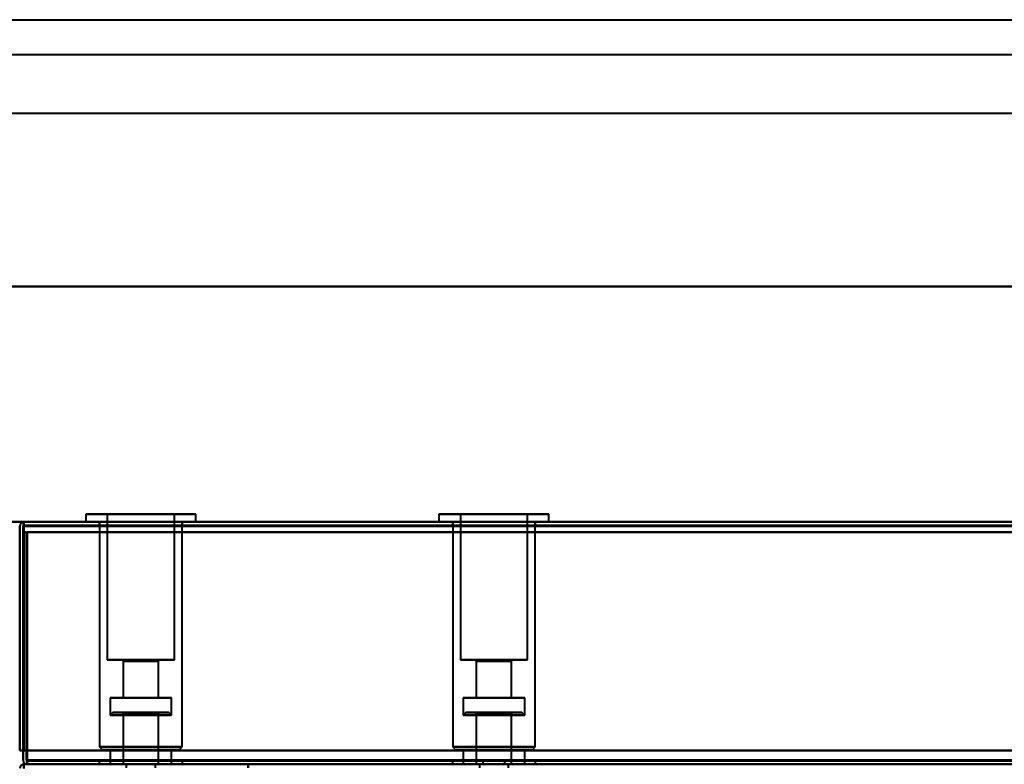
# Model space of a CAD drawing. Header units: millimetres. Extents: x -1442 to 3067, y -120 to 936.
# Tile 42 of 72: x -287 to -145, y 828 to 936. Entities that reach past the tile are written whole.
import ezdxf

# ---------------------------------------------------------------- set-up
doc = ezdxf.new("R2010")
doc.units = ezdxf.units.MM
doc.layers.add('A-GENM', color=13, linetype='Continuous', lineweight=40)
doc.layers.add('G-IMPT', color=8, linetype='Continuous', lineweight=40)

# ---------------------------------------------------------------- blocks, each defined once
blk = doc.blocks.new('NEXA 400 CALQUES_dwg-748074-Gauche')
at = {"layer": 'G-IMPT'}
for p, q in [((249.4, 863.37), (-286.4, 863.37)), ((-286.4, 862.77), (-286.4, 863.37)), ((-286.4, 862.77), (-286.4, 863.37)), ((-286.4, 863.37), (-286.4, 862.77)), ((-286.4, 863.37), (-286.4, 862.77)), ((-277.45, 864.47), (-277.45, 863.37)), ((-277.45, 864.47), (-277.45, 863.37)), ((-277.45, 864.47), (-277.45, 863.37)), ((-262.16, 864.47), (-277.45, 864.47)), ((-262.16, 864.47), (-277.45, 864.47)), ((-262.16, 864.47), (-277.45, 864.47)), ((-277.45, 864.47), (-262.16, 864.47)), ((-277.45, 864.47), (-262.16, 864.47)), ((-277.45, 864.47), (-262.16, 864.47)), ((-262.16, 863.37), (-277.45, 863.37)), ((-262.16, 863.37), (-277.45, 863.37)), ((-262.16, 863.37), (-277.45, 863.37)), ((-277.45, 863.37), (-262.16, 863.37)), ((-277.45, 863.37), (-262.16, 863.37)), ((-277.45, 863.37), (-262.16, 863.37)), ((-261.55, 864.47), (-276.84, 864.47)), ((-261.55, 864.47), (-276.84, 864.47)), ((-261.55, 864.47), (-276.84, 864.47)), ((-276.84, 864.47), (-261.55, 864.47)), ((-276.84, 864.47), (-261.55, 864.47)), ((-276.84, 864.47), (-261.55, 864.47)), ((-261.55, 863.37), (-276.84, 863.37)), ((-261.55, 863.37), (-276.84, 863.37)), ((-261.55, 863.37), (-276.84, 863.37)), ((-276.84, 863.37), (-261.55, 863.37)), ((-276.84, 863.37), (-261.55, 863.37)), ((-276.84, 863.37), (-261.55, 863.37)), ((-275.5, 863.37), (-275.5, 862.87)), ((-275.5, 863.37), (-275.5, 862.87)), ((-275.5, 863.37), (-275.5, 862.87)), ((-269.5, 863.37), (-275.5, 863.37)), ((-263.5, 863.37), (-275.5, 863.37)), ((-269.5, 863.37), (-275.5, 863.37)), ((-263.5, 863.37), (-275.5, 863.37)), ((-269.5, 863.37), (-275.5, 863.37)), ((-263.5, 863.37), (-275.5, 863.37)), ((-275.45, 863.37), (-275.45, 830.87)), ((-275.45, 863.37), (-275.45, 830.87)), ((-275.45, 863.37), (-275.45, 830.87)), ((-275.45, 863.37), (-264, 863.37)), ((-275.45, 863.37), (-264, 863.37)), ((-275.45, 863.37), (-264, 863.37)), ((-275, 863.37), (-263.55, 863.37)), ((-275, 863.37), (-263.55, 863.37)), ((-275, 863.37), (-263.55, 863.37)), ((-274.35, 864.47), (-274.35, 843.47)), ((-274.35, 864.47), (-274.35, 843.47)), ((-274.35, 864.47), (-274.35, 843.47)), ((-265.02, 864.47), (-274.35, 864.47)), ((-265.02, 864.47), (-274.35, 864.47)), ((-265.02, 864.47), (-274.35, 864.47)), ((-274.35, 864.47), (-265.02, 864.47)), ((-274.35, 864.47), (-265.02, 864.47)), ((-274.35, 864.47), (-265.02, 864.47)), ((-264.65, 864.47), (-273.98, 864.47)), ((-264.65, 864.47), (-273.98, 864.47)), ((-264.65, 864.47), (-273.98, 864.47)), ((-273.98, 864.47), (-264.65, 864.47)), ((-273.98, 864.47), (-264.65, 864.47)), ((-273.98, 864.47), (-264.65, 864.47)), ((-263.5, 863.37), (-269.5, 863.37)), ((-263.5, 863.37), (-269.5, 863.37)), ((-263.5, 863.37), (-269.5, 863.37)), ((-264.65, 843.47), (-264.65, 864.47)), ((-264.65, 843.47), (-264.65, 864.47)), ((-264.65, 843.47), (-264.65, 864.47)), ((-263.55, 830.87), (-263.55, 863.37)), ((-263.55, 830.87), (-263.55, 863.37)), ((-263.55, 830.87), (-263.55, 863.37)), ((-263.5, 862.87), (-263.5, 863.37)), ((-263.5, 862.87), (-263.5, 863.37)), ((-263.5, 862.87), (-263.5, 863.37)), ((-261.55, 863.37), (-261.55, 864.47)), ((-261.55, 863.37), (-261.55, 864.47)), ((-261.55, 863.37), (-261.55, 864.47)), ((-226.45, 864.47), (-226.45, 863.37)), ((-226.45, 864.47), (-226.45, 863.37)), ((-211.16, 864.47), (-226.45, 864.47)), ((-211.16, 864.47), (-226.45, 864.47)), ((-226.45, 864.47), (-211.16, 864.47)), ((-226.45, 864.47), (-211.16, 864.47)), ((-211.16, 863.37), (-226.45, 863.37)), ((-211.16, 863.37), (-226.45, 863.37)), ((-226.45, 863.37), (-211.16, 863.37)), ((-226.45, 863.37), (-211.16, 863.37)), ((-210.55, 864.47), (-225.84, 864.47)), ((-210.55, 864.47), (-225.84, 864.47)), ((-225.84, 864.47), (-210.55, 864.47)), ((-225.84, 864.47), (-210.55, 864.47)), ((-210.55, 863.37), (-225.84, 863.37)), ((-210.55, 863.37), (-225.84, 863.37)), ((-225.84, 863.37), (-210.55, 863.37)), ((-225.84, 863.37), (-210.55, 863.37)), ((-224.5, 863.37), (-224.5, 862.87)), ((-224.5, 863.37), (-224.5, 862.87)), ((-212.5, 863.37), (-224.5, 863.37)), ((-212.5, 863.37), (-224.5, 863.37)), ((-212.5, 863.37), (-224.5, 863.37)), ((-212.5, 863.37), (-224.5, 863.37)), ((-224.45, 863.37), (-224.45, 830.87)), ((-224.45, 863.37), (-224.45, 830.87)), ((-224.45, 863.37), (-213, 863.37)), ((-224.45, 863.37), (-213, 863.37)), ((-224, 863.37), (-212.55, 863.37)), ((-224, 863.37), (-212.55, 863.37)), ((-223.35, 864.47), (-223.35, 843.47)), ((-223.35, 864.47), (-223.35, 843.47)), ((-214.02, 864.47), (-223.35, 864.47)), ((-214.02, 864.47), (-223.35, 864.47)), ((-223.35, 864.47), (-214.02, 864.47)), ((-223.35, 864.47), (-214.02, 864.47)), ((-213.65, 864.47), (-222.98, 864.47)), ((-213.65, 864.47), (-222.98, 864.47)), ((-222.98, 864.47), (-213.65, 864.47)), ((-222.98, 864.47), (-213.65, 864.47)), ((-213.65, 843.47), (-213.65, 864.47)), ((-213.65, 843.47), (-213.65, 864.47)), ((-212.55, 830.87), (-212.55, 863.37)), ((-212.55, 830.87), (-212.55, 863.37)), ((-212.5, 862.87), (-212.5, 863.37)), ((-212.5, 862.87), (-212.5, 863.37)), ((-210.55, 863.37), (-210.55, 864.47)), ((-210.55, 863.37), (-210.55, 864.47)), ((-275.5, 862.87), (-263.5, 862.87)), ((-275.5, 862.87), (-263.5, 862.87)), ((-275.5, 862.87), (-263.5, 862.87)), ((-275.5, 862.87), (-263.5, 862.87)), ((-275.5, 862.87), (-263.5, 862.87)), ((-275.5, 862.87), (-263.5, 862.87)), ((-263.5, 862.87), (-275.5, 862.87)), ((-263.5, 862.87), (-275.5, 862.87)), ((-263.5, 862.87), (-275.5, 862.87)), ((-263.5, 862.87), (-275.5, 862.87)), ((-263.5, 862.87), (-275.5, 862.87)), ((-263.5, 862.87), (-275.5, 862.87)), ((-224.5, 862.87), (-212.5, 862.87)), ((-224.5, 862.87), (-212.5, 862.87)), ((-224.5, 862.87), (-212.5, 862.87)), ((-224.5, 862.87), (-212.5, 862.87)), ((-212.5, 862.87), (-224.5, 862.87)), ((-212.5, 862.87), (-224.5, 862.87)), ((-212.5, 862.87), (-224.5, 862.87)), ((-212.5, 862.87), (-224.5, 862.87)), ((-265.02, 843.47), (-274.35, 843.47)), ((-265.02, 843.47), (-274.35, 843.47)), ((-265.02, 843.47), (-274.35, 843.47)), ((-274.35, 843.47), (-265.02, 843.47)), ((-274.35, 843.47), (-265.02, 843.47)), ((-274.35, 843.47), (-265.02, 843.47)), ((-264.65, 843.47), (-273.98, 843.47)), ((-264.65, 843.47), (-273.98, 843.47)), ((-264.65, 843.47), (-273.98, 843.47)), ((-273.98, 843.47), (-264.65, 843.47)), ((-273.98, 843.47), (-264.65, 843.47)), ((-273.98, 843.47), (-264.65, 843.47)), ((-272.25, 843.47), (-272.05, 843.27)), ((-272.25, 843.47), (-272.05, 843.27)), ((-272.25, 843.47), (-272.05, 843.27)), ((-266.96, 843.47), (-272.25, 843.47)), ((-266.96, 843.47), (-272.25, 843.47)), ((-266.96, 843.47), (-272.25, 843.47)), ((-272.25, 843.47), (-266.96, 843.47)), ((-272.25, 843.47), (-266.96, 843.47)), ((-272.25, 843.47), (-266.96, 843.47)), ((-266.75, 843.47), (-272.04, 843.47)), ((-266.75, 843.47), (-272.04, 843.47)), ((-266.75, 843.47), (-272.04, 843.47)), ((-272.04, 843.47), (-266.75, 843.47)), ((-272.04, 843.47), (-266.75, 843.47)), ((-272.04, 843.47), (-266.75, 843.47)), ((-266.95, 843.27), (-266.75, 843.47)), ((-266.95, 843.27), (-266.75, 843.47)), ((-266.95, 843.27), (-266.75, 843.47)), ((-214.02, 843.47), (-223.35, 843.47)), ((-214.02, 843.47), (-223.35, 843.47)), ((-223.35, 843.47), (-214.02, 843.47)), ((-223.35, 843.47), (-214.02, 843.47)), ((-213.65, 843.47), (-222.98, 843.47)), ((-213.65, 843.47), (-222.98, 843.47)), ((-222.98, 843.47), (-213.65, 843.47)), ((-222.98, 843.47), (-213.65, 843.47)), ((-221.25, 843.47), (-221.05, 843.27)), ((-221.25, 843.47), (-221.05, 843.27)), ((-215.96, 843.47), (-221.25, 843.47)), ((-215.96, 843.47), (-221.25, 843.47)), ((-221.25, 843.47), (-215.96, 843.47)), ((-221.25, 843.47), (-215.96, 843.47)), ((-215.75, 843.47), (-221.04, 843.47)), ((-215.75, 843.47), (-221.04, 843.47)), ((-221.04, 843.47), (-215.75, 843.47)), ((-221.04, 843.47), (-215.75, 843.47)), ((-215.95, 843.27), (-215.75, 843.47)), ((-215.95, 843.27), (-215.75, 843.47)), ((-272.05, 843.27), (-272.05, 837.97)), ((-272.05, 843.27), (-272.05, 837.97)), ((-272.05, 843.27), (-272.05, 837.97)), ((-267.14, 843.27), (-272.05, 843.27)), ((-267.14, 843.27), (-272.05, 843.27)), ((-267.14, 843.27), (-272.05, 843.27)), ((-272.05, 843.27), (-267.14, 843.27)), ((-272.05, 843.27), (-267.14, 843.27)), ((-272.05, 843.27), (-267.14, 843.27)), ((-266.95, 843.27), (-271.86, 843.27)), ((-266.95, 843.27), (-271.86, 843.27)), ((-266.95, 843.27), (-271.86, 843.27)), ((-271.86, 843.27), (-266.95, 843.27)), ((-271.86, 843.27), (-266.95, 843.27)), ((-271.86, 843.27), (-266.95, 843.27)), ((-266.95, 837.97), (-266.95, 843.27)), ((-266.95, 837.97), (-266.95, 843.27)), ((-266.95, 837.97), (-266.95, 843.27)), ((-221.05, 843.27), (-221.05, 837.97)), ((-221.05, 843.27), (-221.05, 837.97)), ((-216.14, 843.27), (-221.05, 843.27)), ((-216.14, 843.27), (-221.05, 843.27)), ((-221.05, 843.27), (-216.14, 843.27)), ((-221.05, 843.27), (-216.14, 843.27)), ((-215.95, 843.27), (-220.86, 843.27)), ((-215.95, 843.27), (-220.86, 843.27)), ((-220.86, 843.27), (-215.95, 843.27)), ((-220.86, 843.27), (-215.95, 843.27)), ((-215.95, 837.97), (-215.95, 843.27)), ((-215.95, 837.97), (-215.95, 843.27)), ((-273.95, 837.97), (-273.95, 835.47)), ((-273.95, 837.97), (-273.95, 835.47)), ((-273.95, 837.97), (-273.95, 835.47)), ((-265.39, 837.97), (-273.95, 837.97)), ((-265.39, 837.97), (-273.95, 837.97)), ((-265.39, 837.97), (-273.95, 837.97)), ((-273.95, 837.97), (-265.39, 837.97)), ((-273.95, 837.97), (-265.39, 837.97)), ((-273.95, 837.97), (-265.39, 837.97)), ((-265.05, 837.97), (-273.61, 837.97)), ((-265.05, 837.97), (-273.61, 837.97)), ((-265.05, 837.97), (-273.61, 837.97)), ((-273.61, 837.97), (-265.05, 837.97)), ((-273.61, 837.97), (-265.05, 837.97)), ((-273.61, 837.97), (-265.05, 837.97)), ((-267.14, 837.97), (-272.05, 837.97)), ((-267.14, 837.97), (-272.05, 837.97)), ((-267.14, 837.97), (-272.05, 837.97)), ((-272.05, 837.97), (-267.14, 837.97)), ((-272.05, 837.97), (-267.14, 837.97)), ((-272.05, 837.97), (-267.14, 837.97)), ((-266.95, 837.97), (-271.86, 837.97)), ((-266.95, 837.97), (-271.86, 837.97)), ((-266.95, 837.97), (-271.86, 837.97)), ((-271.86, 837.97), (-266.95, 837.97)), ((-271.86, 837.97), (-266.95, 837.97)), ((-271.86, 837.97), (-266.95, 837.97)), ((-265.05, 835.47), (-265.05, 837.97)), ((-265.05, 835.47), (-265.05, 837.97)), ((-265.05, 835.47), (-265.05, 837.97)), ((-222.95, 837.97), (-222.95, 835.47)), ((-222.95, 837.97), (-222.95, 835.47)), ((-214.39, 837.97), (-222.95, 837.97)), ((-214.39, 837.97), (-222.95, 837.97)), ((-222.95, 837.97), (-214.39, 837.97)), ((-222.95, 837.97), (-214.39, 837.97)), ((-214.05, 837.97), (-222.61, 837.97)), ((-214.05, 837.97), (-222.61, 837.97)), ((-222.61, 837.97), (-214.05, 837.97)), ((-222.61, 837.97), (-214.05, 837.97)), ((-216.14, 837.97), (-221.05, 837.97)), ((-216.14, 837.97), (-221.05, 837.97)), ((-221.05, 837.97), (-216.14, 837.97)), ((-221.05, 837.97), (-216.14, 837.97)), ((-215.95, 837.97), (-220.86, 837.97)), ((-215.95, 837.97), (-220.86, 837.97)), ((-220.86, 837.97), (-215.95, 837.97)), ((-220.86, 837.97), (-215.95, 837.97)), ((-214.05, 835.47), (-214.05, 837.97)), ((-214.05, 835.47), (-214.05, 837.97)), ((-273.55, 835.87), (-273.95, 835.47)), ((-273.55, 835.87), (-273.95, 835.47)), ((-273.55, 835.87), (-273.95, 835.47)), ((-265.05, 835.47), (-273.95, 835.47)), ((-265.05, 835.47), (-273.95, 835.47)), ((-265.05, 835.47), (-273.95, 835.47)), ((-265.05, 835.47), (-273.95, 835.47)), ((-265.05, 835.47), (-273.95, 835.47)), ((-265.05, 835.47), (-273.95, 835.47)), ((-273.95, 835.47), (-273.61, 835.47)), ((-273.95, 835.47), (-265.39, 835.47)), ((-273.95, 835.47), (-273.61, 835.47)), ((-273.95, 835.47), (-265.39, 835.47)), ((-273.95, 835.47), (-273.61, 835.47)), ((-273.95, 835.47), (-265.39, 835.47)), ((-273.61, 835.47), (-265.05, 835.47)), ((-273.61, 835.47), (-265.05, 835.47)), ((-273.61, 835.47), (-265.05, 835.47)), ((-265.45, 835.87), (-273.55, 835.87)), ((-265.45, 835.87), (-273.55, 835.87)), ((-265.45, 835.87), (-273.55, 835.87)), ((-265.45, 835.87), (-273.55, 835.87)), ((-265.45, 835.87), (-273.55, 835.87)), ((-265.45, 835.87), (-273.55, 835.87)), ((-273.55, 835.87), (-265.45, 835.87)), ((-273.55, 835.87), (-265.45, 835.87)), ((-273.55, 835.87), (-265.45, 835.87)), ((-273.55, 835.87), (-265.45, 835.87)), ((-273.55, 835.87), (-265.45, 835.87)), ((-273.55, 835.87), (-265.45, 835.87)), ((-272.25, 835.87), (-272.05, 835.67)), ((-272.25, 835.87), (-272.05, 835.67)), ((-272.25, 835.87), (-272.05, 835.67)), ((-266.75, 835.87), (-272.25, 835.87)), ((-266.75, 835.87), (-272.25, 835.87)), ((-266.75, 835.87), (-272.25, 835.87)), ((-266.75, 835.87), (-272.25, 835.87)), ((-266.75, 835.87), (-272.25, 835.87)), ((-266.75, 835.87), (-272.25, 835.87)), ((-272.25, 835.87), (-266.75, 835.87)), ((-272.25, 835.87), (-266.75, 835.87)), ((-272.25, 835.87), (-266.75, 835.87)), ((-272.25, 835.87), (-266.75, 835.87)), ((-272.25, 835.87), (-266.75, 835.87)), ((-272.25, 835.87), (-266.75, 835.87)), ((-272.05, 835.67), (-272.05, 828.37)), ((-272.05, 835.67), (-272.05, 828.37)), ((-272.05, 835.67), (-272.05, 828.37)), ((-270.48, 835.67), (-272.05, 835.67)), ((-271.86, 835.67), (-272.05, 835.67)), ((-270.48, 835.67), (-272.05, 835.67)), ((-271.86, 835.67), (-272.05, 835.67)), ((-270.48, 835.67), (-272.05, 835.67)), ((-271.86, 835.67), (-272.05, 835.67)), ((-272.05, 835.67), (-270.48, 835.67)), ((-272.05, 835.67), (-266.95, 835.67)), ((-272.05, 835.67), (-270.48, 835.67)), ((-272.05, 835.67), (-266.95, 835.67)), ((-272.05, 835.67), (-270.48, 835.67)), ((-272.05, 835.67), (-266.95, 835.67)), ((-266.95, 835.67), (-271.86, 835.67)), ((-266.95, 835.67), (-271.86, 835.67)), ((-266.95, 835.67), (-271.86, 835.67)), ((-267.14, 835.67), (-270.48, 835.67)), ((-267.14, 835.67), (-270.48, 835.67)), ((-267.14, 835.67), (-270.48, 835.67)), ((-270.48, 835.67), (-266.95, 835.67)), ((-270.48, 835.67), (-266.95, 835.67)), ((-270.48, 835.67), (-266.95, 835.67)), ((-266.95, 835.67), (-266.75, 835.87)), ((-266.95, 835.67), (-266.75, 835.87)), ((-266.95, 835.67), (-266.75, 835.87)), ((-266.95, 828.37), (-266.95, 835.67)), ((-266.95, 828.37), (-266.95, 835.67)), ((-266.95, 828.37), (-266.95, 835.67)), ((-265.05, 835.47), (-265.45, 835.87)), ((-265.05, 835.47), (-265.45, 835.87)), ((-265.05, 835.47), (-265.45, 835.87)), ((-222.55, 835.87), (-222.95, 835.47)), ((-222.55, 835.87), (-222.95, 835.47)), ((-214.05, 835.47), (-222.95, 835.47)), ((-214.05, 835.47), (-222.95, 835.47)), ((-214.05, 835.47), (-222.95, 835.47)), ((-214.05, 835.47), (-222.95, 835.47)), ((-222.95, 835.47), (-222.61, 835.47)), ((-222.95, 835.47), (-214.39, 835.47)), ((-222.95, 835.47), (-222.61, 835.47)), ((-222.95, 835.47), (-214.39, 835.47)), ((-222.61, 835.47), (-214.05, 835.47)), ((-222.61, 835.47), (-214.05, 835.47)), ((-214.45, 835.87), (-222.55, 835.87)), ((-214.45, 835.87), (-222.55, 835.87)), ((-222.55, 835.87), (-214.45, 835.87)), ((-222.55, 835.87), (-214.45, 835.87)), ((-222.55, 835.87), (-214.45, 835.87)), ((-222.55, 835.87), (-214.45, 835.87)), ((-214.45, 835.87), (-222.55, 835.87)), ((-214.45, 835.87), (-222.55, 835.87)), ((-221.25, 835.87), (-221.05, 835.67)), ((-221.25, 835.87), (-221.05, 835.67)), ((-221.25, 835.87), (-215.75, 835.87)), ((-221.25, 835.87), (-215.75, 835.87)), ((-215.75, 835.87), (-221.25, 835.87)), ((-215.75, 835.87), (-221.25, 835.87)), ((-221.25, 835.87), (-215.75, 835.87)), ((-221.25, 835.87), (-215.75, 835.87)), ((-215.75, 835.87), (-221.25, 835.87)), ((-215.75, 835.87), (-221.25, 835.87)), ((-221.05, 835.67), (-221.05, 828.37)), ((-221.05, 835.67), (-221.05, 828.37)), ((-221.05, 835.67), (-219.48, 835.67)), ((-221.05, 835.67), (-215.95, 835.67)), ((-219.48, 835.67), (-221.05, 835.67)), ((-220.86, 835.67), (-221.05, 835.67)), ((-221.05, 835.67), (-219.48, 835.67)), ((-221.05, 835.67), (-215.95, 835.67)), ((-219.48, 835.67), (-221.05, 835.67)), ((-220.86, 835.67), (-221.05, 835.67)), ((-215.95, 835.67), (-220.86, 835.67)), ((-215.95, 835.67), (-220.86, 835.67)), ((-219.48, 835.67), (-215.95, 835.67)), ((-216.14, 835.67), (-219.48, 835.67)), ((-219.48, 835.67), (-215.95, 835.67)), ((-216.14, 835.67), (-219.48, 835.67)), ((-215.95, 835.67), (-215.75, 835.87)), ((-215.95, 835.67), (-215.75, 835.87)), ((-215.95, 828.37), (-215.95, 835.67)), ((-215.95, 828.37), (-215.95, 835.67)), ((-214.05, 835.47), (-214.45, 835.87)), ((-214.05, 835.47), (-214.45, 835.87)), ((-275.45, 830.87), (-275.05, 830.47)), ((-275.45, 830.87), (-275.05, 830.47)), ((-275.45, 830.87), (-275.05, 830.47)), ((-275.45, 830.87), (-264, 830.87)), ((-275.45, 830.87), (-264, 830.87)), ((-275.45, 830.87), (-264, 830.87)), ((-264, 830.87), (-275.45, 830.87)), ((-264, 830.87), (-275.45, 830.87)), ((-264, 830.87), (-275.45, 830.87)), ((-275, 830.87), (-263.55, 830.87)), ((-275, 830.87), (-263.55, 830.87)), ((-275, 830.87), (-263.55, 830.87)), ((-263.55, 830.87), (-275, 830.87)), ((-263.55, 830.87), (-275, 830.87)), ((-263.55, 830.87), (-275, 830.87)), ((-263.95, 830.47), (-263.55, 830.87)), ((-263.95, 830.47), (-263.55, 830.87)), ((-263.95, 830.47), (-263.55, 830.87)), ((-224.45, 830.87), (-224.05, 830.47)), ((-224.45, 830.87), (-224.05, 830.47)), ((-224.45, 830.87), (-213, 830.87)), ((-224.45, 830.87), (-213, 830.87)), ((-213, 830.87), (-224.45, 830.87)), ((-213, 830.87), (-224.45, 830.87)), ((-224, 830.87), (-212.55, 830.87)), ((-224, 830.87), (-212.55, 830.87)), ((-212.55, 830.87), (-224, 830.87)), ((-212.55, 830.87), (-224, 830.87)), ((-212.95, 830.47), (-212.55, 830.87)), ((-212.95, 830.47), (-212.55, 830.87)), ((-264.37, 830.47), (-275.05, 830.47)), ((-264.37, 830.47), (-275.05, 830.47)), ((-264.37, 830.47), (-275.05, 830.47)), ((-275.05, 830.47), (-264.37, 830.47)), ((-275.05, 830.47), (-264.37, 830.47)), ((-275.05, 830.47), (-264.37, 830.47)), ((-263.95, 830.47), (-274.63, 830.47)), ((-263.95, 830.47), (-274.63, 830.47)), ((-263.95, 830.47), (-274.63, 830.47)), ((-274.63, 830.47), (-263.95, 830.47)), ((-274.63, 830.47), (-263.95, 830.47)), ((-274.63, 830.47), (-263.95, 830.47)), ((-273.95, 830.47), (-273.95, 828.37)), ((-273.95, 830.47), (-273.95, 828.37)), ((-273.95, 830.47), (-273.95, 828.37)), ((-265.39, 830.47), (-273.95, 830.47)), ((-265.39, 830.47), (-273.95, 830.47)), ((-265.39, 830.47), (-273.95, 830.47)), ((-273.95, 830.47), (-265.39, 830.47)), ((-273.95, 830.47), (-265.39, 830.47)), ((-273.95, 830.47), (-265.39, 830.47)), ((-265.05, 830.47), (-273.61, 830.47)), ((-265.05, 830.47), (-273.61, 830.47)), ((-265.05, 830.47), (-273.61, 830.47)), ((-273.61, 830.47), (-265.05, 830.47)), ((-273.61, 830.47), (-265.05, 830.47)), ((-273.61, 830.47), (-265.05, 830.47)), ((-265.05, 828.37), (-265.05, 830.47)), ((-265.05, 828.37), (-265.05, 830.47)), ((-265.05, 828.37), (-265.05, 830.47)), ((-213.37, 830.47), (-224.05, 830.47)), ((-213.37, 830.47), (-224.05, 830.47)), ((-224.05, 830.47), (-213.37, 830.47)), ((-224.05, 830.47), (-213.37, 830.47)), ((-212.95, 830.47), (-223.63, 830.47)), ((-212.95, 830.47), (-223.63, 830.47)), ((-223.63, 830.47), (-212.95, 830.47)), ((-223.63, 830.47), (-212.95, 830.47)), ((-222.95, 830.47), (-222.95, 828.37)), ((-222.95, 830.47), (-222.95, 828.37)), ((-214.39, 830.47), (-222.95, 830.47)), ((-214.39, 830.47), (-222.95, 830.47)), ((-222.95, 830.47), (-214.39, 830.47)), ((-222.95, 830.47), (-214.39, 830.47)), ((-214.05, 830.47), (-222.61, 830.47)), ((-214.05, 830.47), (-222.61, 830.47)), ((-222.61, 830.47), (-214.05, 830.47)), ((-222.61, 830.47), (-214.05, 830.47)), ((-214.05, 828.37), (-214.05, 830.47)), ((-214.05, 828.37), (-214.05, 830.47)), ((-286.4, 828.37), (-286.4, 827.77)), ((-286.4, 827.77), (-286.4, 828.37)), ((-285.9, 828.97), (-285.9, 828.37)), ((-285.9, 828.37), (-285.9, 828.97)), ((-285.9, 828.97), (-285.9, 828.37)), ((-285.9, 828.37), (-285.9, 828.97)), ((-275.5, 828.87), (-275.5, 828.37)), ((-275.5, 828.87), (-275.5, 828.37)), ((-275.5, 828.87), (-275.5, 828.37)), ((-263.5, 828.87), (-275.5, 828.87)), ((-263.5, 828.87), (-275.5, 828.87)), ((-263.5, 828.87), (-275.5, 828.87)), ((-263.5, 828.87), (-275.5, 828.87)), ((-263.5, 828.87), (-275.5, 828.87)), ((-263.5, 828.87), (-275.5, 828.87)), ((-275.5, 828.87), (-263.5, 828.87)), ((-275.5, 828.87), (-263.5, 828.87)), ((-275.5, 828.87), (-263.5, 828.87)), ((-275.5, 828.87), (-263.5, 828.87)), ((-275.5, 828.87), (-263.5, 828.87)), ((-275.5, 828.87), (-263.5, 828.87)), ((-269.5, 828.37), (-275.5, 828.37)), ((-269.5, 828.37), (-275.5, 828.37)), ((-269.5, 828.37), (-275.5, 828.37)), ((-275.5, 828.37), (-263.5, 828.37)), ((-275.5, 828.37), (-269.5, 828.37)), ((-275.5, 828.37), (-263.5, 828.37)), ((-275.5, 828.37), (-269.5, 828.37)), ((-275.5, 828.37), (-263.5, 828.37)), ((-275.5, 828.37), (-269.5, 828.37)), ((-269.5, 828.37), (-273.95, 828.37)), ((-269.5, 828.37), (-273.95, 828.37)), ((-269.5, 828.37), (-273.95, 828.37)), ((-273.95, 828.37), (-269.5, 828.37)), ((-273.95, 828.37), (-269.5, 828.37)), ((-273.95, 828.37), (-269.5, 828.37)), ((-265.05, 828.37), (-273.61, 828.37)), ((-265.05, 828.37), (-273.61, 828.37)), ((-265.05, 828.37), (-273.61, 828.37)), ((-269.5, 828.37), (-272.05, 828.37)), ((-269.5, 828.37), (-272.05, 828.37)), ((-269.5, 828.37), (-272.05, 828.37)), ((-272.05, 828.37), (-269.5, 828.37)), ((-272.05, 828.37), (-269.5, 828.37)), ((-272.05, 828.37), (-269.5, 828.37)), ((-271.86, 828.37), (-266.95, 828.37)), ((-271.86, 828.37), (-266.95, 828.37)), ((-271.86, 828.37), (-266.95, 828.37)), ((-271.6, 828.37), (-271.6, 827.87)), ((-271.6, 828.37), (-271.6, 827.87)), ((-271.6, 828.37), (-271.6, 827.87)), ((-267.4, 828.37), (-271.6, 828.37)), ((-269.5, 828.37), (-271.6, 828.37)), ((-267.4, 828.37), (-271.6, 828.37)), ((-269.5, 828.37), (-271.6, 828.37)), ((-267.4, 828.37), (-271.6, 828.37)), ((-269.5, 828.37), (-271.6, 828.37)), ((-271.6, 828.37), (-269.5, 828.37)), ((-271.6, 828.37), (-269.5, 828.37)), ((-271.6, 828.37), (-269.5, 828.37)), ((-267.4, 828.37), (-269.5, 828.37)), ((-267.4, 828.37), (-269.5, 828.37)), ((-267.4, 828.37), (-269.5, 828.37)), ((-266.95, 828.37), (-269.5, 828.37)), ((-269.5, 828.37), (-267.4, 828.37)), ((-266.95, 828.37), (-269.5, 828.37)), ((-269.5, 828.37), (-267.4, 828.37)), ((-266.95, 828.37), (-269.5, 828.37)), ((-269.5, 828.37), (-267.4, 828.37)), ((-269.5, 828.37), (-267.14, 828.37)), ((-269.5, 828.37), (-267.14, 828.37)), ((-269.5, 828.37), (-267.14, 828.37)), ((-265.39, 828.37), (-269.5, 828.37)), ((-265.39, 828.37), (-269.5, 828.37)), ((-265.39, 828.37), (-269.5, 828.37)), ((-263.5, 828.37), (-269.5, 828.37)), ((-269.5, 828.37), (-265.05, 828.37)), ((-263.5, 828.37), (-269.5, 828.37)), ((-269.5, 828.37), (-265.05, 828.37)), ((-263.5, 828.37), (-269.5, 828.37)), ((-269.5, 828.37), (-265.05, 828.37)), ((-269.5, 828.37), (-263.5, 828.37)), ((-269.5, 828.37), (-263.5, 828.37)), ((-269.5, 828.37), (-263.5, 828.37)), ((-267.4, 827.87), (-267.4, 828.37)), ((-267.4, 827.87), (-267.4, 828.37)), ((-267.4, 827.87), (-267.4, 828.37)), ((-263.5, 828.37), (-263.5, 828.87)), ((-263.5, 828.37), (-263.5, 828.87)), ((-263.5, 828.37), (-263.5, 828.87)), ((-224.5, 828.87), (-224.5, 828.37)), ((-224.5, 828.87), (-224.5, 828.37)), ((-212.5, 828.87), (-224.5, 828.87)), ((-212.5, 828.87), (-224.5, 828.87)), ((-212.5, 828.87), (-224.5, 828.87)), ((-212.5, 828.87), (-224.5, 828.87)), ((-224.5, 828.87), (-212.5, 828.87)), ((-224.5, 828.87), (-212.5, 828.87)), ((-224.5, 828.87), (-212.5, 828.87)), ((-224.5, 828.87), (-212.5, 828.87)), ((-218.5, 828.37), (-224.5, 828.37)), ((-224.5, 828.37), (-212.5, 828.37)), ((-224.5, 828.37), (-218.5, 828.37)), ((-224.5, 828.37), (-212.5, 828.37)), ((-224.5, 828.37), (-218.5, 828.37)), ((-218.5, 828.37), (-222.95, 828.37)), ((-222.95, 828.37), (-218.5, 828.37)), ((-214.05, 828.37), (-222.61, 828.37)), ((-221.05, 828.37), (-218.5, 828.37)), ((-218.5, 828.37), (-221.05, 828.37)), ((-220.86, 828.37), (-215.95, 828.37)), ((-220.6, 828.37), (-220.6, 827.87)), ((-220.6, 828.37), (-220.6, 827.87)), ((-220.6, 828.37), (-216.4, 828.37)), ((-220.6, 828.37), (-216.4, 828.37)), ((-218.5, 828.37), (-220.6, 828.37)), ((-220.1, 828.87), (-220.1, 828.37)), ((-220.1, 828.87), (-220.1, 828.37)), ((-220.1, 828.87), (-216.9, 828.87)), ((-220.1, 828.87), (-216.9, 828.87)), ((-220.1, 828.87), (-216.9, 828.87)), ((-220.1, 828.87), (-216.9, 828.87)), ((-216.9, 828.87), (-220.1, 828.87)), ((-216.9, 828.87), (-220.1, 828.87)), ((-216.9, 828.87), (-220.1, 828.87)), ((-216.9, 828.87), (-220.1, 828.87)), ((-220.1, 828.37), (-216.9, 828.37)), ((-220.1, 828.37), (-218.5, 828.37)), ((-220.1, 828.37), (-216.9, 828.37)), ((-220.1, 828.37), (-218.5, 828.37)), ((-218.5, 828.37), (-220.1, 828.37)), ((-218.5, 828.37), (-220.1, 828.37)), ((-218.5, 828.37), (-216.14, 828.37)), ((-215.95, 828.37), (-218.5, 828.37)), ((-216.4, 828.37), (-218.5, 828.37)), ((-216.4, 828.37), (-218.5, 828.37)), ((-214.39, 828.37), (-218.5, 828.37)), ((-212.5, 828.37), (-218.5, 828.37)), ((-218.5, 828.37), (-214.05, 828.37)), ((-218.5, 828.37), (-212.5, 828.37)), ((-218.5, 828.37), (-212.5, 828.37)), ((-218.5, 828.37), (-216.9, 828.37)), ((-218.5, 828.37), (-216.9, 828.37)), ((-216.9, 828.37), (-218.5, 828.37)), ((-216.9, 828.37), (-218.5, 828.37)), ((-216.9, 828.37), (-216.9, 828.87)), ((-216.9, 828.37), (-216.9, 828.87)), ((-216.4, 827.87), (-216.4, 828.37)), ((-216.4, 827.87), (-216.4, 828.37)), ((-212.5, 828.37), (-212.5, 828.87)), ((-212.5, 828.37), (-212.5, 828.87))]:
    blk.add_line(p, q, dxfattribs=at)
at = {"layer": 'G-IMPT', "flags": 128}
for points in [[(-286.45, 862.82), (-286.44, 862.96), (-286.43, 863.1), (-286.41, 863.23), (-286.4, 863.37)], [(-286.4, 863.37), (-286.41, 863.23), (-286.43, 863.1), (-286.44, 862.96), (-286.45, 862.82)], [(249.4, 863.37), (115.45, 863.37), (-18.5, 863.37), (-152.45, 863.37), (-286.4, 863.37)], [(-286.4, 863.37), (-152.45, 863.37), (-18.5, 863.37), (115.45, 863.37), (249.4, 863.37)], [(249.4, 863.37), (115.45, 863.37), (-18.5, 863.37), (-152.45, 863.37), (-286.4, 863.37)], [(-286.4, 863.37), (-152.45, 863.37), (-18.5, 863.37), (115.45, 863.37), (249.4, 863.37)], [(-286.4, 863.37), (-286.4, 863.23), (-286.4, 863.1), (-286.4, 862.96), (-286.4, 862.82)], [(-286.4, 862.82), (-286.4, 862.96), (-286.4, 863.1), (-286.4, 863.23), (-286.4, 863.37)], [(-287, 830.37), (-287, 838.47), (-287, 846.57), (-287, 854.67), (-287, 862.77)], [(-287, 862.77), (-287, 854.67), (-287, 846.57), (-287, 838.47), (-287, 830.37)], [(-287, 862.77), (-287, 854.67), (-287, 846.57), (-287, 838.47), (-287, 830.37)], [(-287, 830.37), (-287, 838.47), (-287, 846.57), (-287, 854.67), (-287, 862.77)], [(-286.5, 830.37), (-286.49, 838.48), (-286.48, 846.6), (-286.46, 854.71), (-286.45, 862.82)], [(-286.45, 862.82), (-286.46, 854.71), (-286.48, 846.6), (-286.49, 838.48), (-286.5, 830.37)], [(-286.5, 830.37), (-286.5, 838.47), (-286.5, 846.57), (-286.5, 854.67), (-286.5, 862.77)], [(-286.5, 862.77), (-286.5, 854.67), (-286.5, 846.57), (-286.5, 838.47), (-286.5, 830.37)], [(-286.4, 862.87), (-152.45, 862.87), (-18.5, 862.87), (115.45, 862.87), (249.4, 862.87)], [(249.4, 862.87), (115.45, 862.87), (-18.5, 862.87), (-152.45, 862.87), (-286.4, 862.87)], [(-286.4, 862.82), (-286.4, 854.71), (-286.4, 846.6), (-286.4, 838.48), (-286.4, 830.37)], [(-286.4, 830.37), (-286.4, 838.48), (-286.4, 846.6), (-286.4, 854.71), (-286.4, 862.82)], [(-286.4, 862.77), (-152.45, 862.77), (-18.5, 862.77), (115.45, 862.77), (249.4, 862.77)], [(249.4, 862.77), (115.45, 862.77), (-18.5, 862.77), (-152.45, 862.77), (-286.4, 862.77)], [(-286.4, 862.77), (-286.4, 854.67), (-286.4, 846.57), (-286.4, 838.47), (-286.4, 830.37)], [(249.4, 862.77), (115.45, 862.77), (-18.5, 862.77), (-152.45, 862.77), (-286.4, 862.77)], [(-286.4, 830.37), (-286.4, 838.47), (-286.4, 846.57), (-286.4, 854.67), (-286.4, 862.77)], [(-286.4, 830.37), (-286.4, 838.47), (-286.4, 846.57), (-286.4, 854.67), (-286.4, 862.77)], [(-286.4, 862.77), (-152.45, 862.77), (-18.5, 862.77), (115.45, 862.77), (249.4, 862.77)], [(-286.4, 862.77), (-286.4, 854.67), (-286.4, 846.57), (-286.4, 838.47), (-286.4, 830.37)], [(-286.4, 830.37), (-286.4, 838.47), (-286.4, 846.57), (-286.4, 854.67), (-286.4, 862.77)], [(-286.4, 862.77), (-152.45, 862.77), (-18.5, 862.77), (115.45, 862.77), (249.4, 862.77)], [(249.4, 862.77), (115.45, 862.77), (-18.5, 862.77), (-152.45, 862.77), (-286.4, 862.77)], [(-286.4, 862.77), (-286.4, 854.67), (-286.4, 846.57), (-286.4, 838.47), (-286.4, 830.37)], [(-286.5, 861.87), (-286.5, 854), (-286.5, 846.12), (-286.5, 838.25), (-286.5, 830.37)], [(-286.5, 830.37), (-286.5, 838.25), (-286.5, 846.12), (-286.5, 854), (-286.5, 861.87)], [(-286, 861.87), (-286.13, 861.87), (-286.25, 861.87), (-286.38, 861.87), (-286.5, 861.87)], [(-286.5, 861.87), (-286.38, 861.87), (-286.25, 861.87), (-286.13, 861.87), (-286, 861.87)], [(-286.5, 830.37), (-286.5, 838.25), (-286.5, 846.12), (-286.5, 854), (-286.5, 861.87)], [(-286.5, 861.87), (-286.38, 861.87), (-286.25, 861.87), (-286.13, 861.87), (-286, 861.87)], [(-286, 861.87), (-286.13, 861.87), (-286.25, 861.87), (-286.38, 861.87), (-286.5, 861.87)], [(-286.5, 861.87), (-286.5, 854), (-286.5, 846.12), (-286.5, 838.25), (-286.5, 830.37)], [(-286, 828.97), (-286, 837.2), (-286, 845.42), (-286, 853.65), (-286, 861.87)], [(-286, 861.87), (-286, 853.65), (-286, 845.42), (-286, 837.2), (-286, 828.97)], [(-286, 861.87), (-285.99, 853.63), (-285.98, 845.4), (-285.96, 837.16), (-285.95, 828.92)], [(-285.95, 828.92), (-285.96, 837.16), (-285.98, 845.4), (-285.99, 853.63), (-286, 861.87)], [(-285.9, 828.97), (-285.9, 837.2), (-285.9, 845.42), (-285.9, 853.65), (-285.9, 861.87)], [(-285.9, 861.87), (-152.2, 861.87), (-18.5, 861.87), (115.2, 861.87), (248.9, 861.87)], [(248.9, 861.87), (115.2, 861.87), (-18.5, 861.87), (-152.2, 861.87), (-285.9, 861.87)], [(-285.9, 861.87), (-152.2, 861.87), (-18.5, 861.87), (115.2, 861.87), (248.9, 861.87)], [(248.9, 861.87), (115.2, 861.87), (-18.5, 861.87), (-152.2, 861.87), (-285.9, 861.87)], [(-285.9, 861.87), (-285.9, 854), (-285.9, 846.12), (-285.9, 838.25), (-285.9, 830.37)], [(-285.9, 861.87), (-152.2, 861.87), (-18.5, 861.87), (115.2, 861.87), (248.9, 861.87)], [(-285.9, 830.37), (-285.9, 838.25), (-285.9, 846.12), (-285.9, 854), (-285.9, 861.87)], [(-285.9, 861.87), (-152.2, 861.87), (-18.5, 861.87), (115.2, 861.87), (248.9, 861.87)], [(248.9, 861.87), (115.2, 861.87), (-18.5, 861.87), (-152.2, 861.87), (-285.9, 861.87)], [(248.9, 861.87), (115.2, 861.87), (-18.5, 861.87), (-152.2, 861.87), (-285.9, 861.87)], [(-285.9, 861.87), (-285.9, 853.65), (-285.9, 845.42), (-285.9, 837.2), (-285.9, 828.97)], [(-285.9, 830.37), (-285.9, 838.25), (-285.9, 846.12), (-285.9, 854), (-285.9, 861.87)], [(-285.9, 861.87), (-285.9, 853.63), (-285.9, 845.4), (-285.9, 837.16), (-285.9, 828.92)], [(-285.9, 828.92), (-285.9, 837.16), (-285.9, 845.4), (-285.9, 853.63), (-285.9, 861.87)], [(-285.9, 861.87), (-285.9, 854), (-285.9, 846.12), (-285.9, 838.25), (-285.9, 830.37)], [(-287, 830.37), (-286.88, 830.37), (-286.75, 830.37), (-286.63, 830.37), (-286.5, 830.37)], [(-286.5, 830.37), (-286.63, 830.37), (-286.75, 830.37), (-286.88, 830.37), (-287, 830.37)], [(-286.5, 830.37), (-286.63, 830.37), (-286.75, 830.37), (-286.88, 830.37), (-287, 830.37)], [(-287, 830.37), (-286.88, 830.37), (-286.75, 830.37), (-286.63, 830.37), (-286.5, 830.37)], [(-286.5, 828.97), (-286.5, 829.32), (-286.5, 829.67), (-286.5, 830.02), (-286.5, 830.37)], [(-286.5, 830.37), (-286.5, 830.02), (-286.5, 829.67), (-286.5, 829.32), (-286.5, 828.97)], [(-286.5, 828.97), (-286.5, 829.32), (-286.5, 829.67), (-286.5, 830.02), (-286.5, 830.37)], [(-286.5, 830.37), (-286.5, 830.02), (-286.5, 829.67), (-286.5, 829.32), (-286.5, 828.97)], [(-286.4, 830.37), (-152.45, 830.37), (-18.5, 830.37), (115.45, 830.37), (249.4, 830.37)], [(-286.4, 830.37), (-286.28, 830.37), (-286.15, 830.37), (-286.03, 830.37), (-285.9, 830.37)], [(249.4, 830.37), (115.45, 830.37), (-18.5, 830.37), (-152.45, 830.37), (-286.4, 830.37)], [(249.4, 830.37), (115.45, 830.37), (-18.5, 830.37), (-152.45, 830.37), (-286.4, 830.37)], [(-285.9, 830.37), (-286.03, 830.37), (-286.15, 830.37), (-286.28, 830.37), (-286.4, 830.37)], [(-285.9, 830.37), (-286.03, 830.37), (-286.15, 830.37), (-286.28, 830.37), (-286.4, 830.37)], [(-286.4, 830.37), (-152.45, 830.37), (-18.5, 830.37), (115.45, 830.37), (249.4, 830.37)], [(-286.4, 830.37), (-286.28, 830.37), (-286.15, 830.37), (-286.03, 830.37), (-285.9, 830.37)], [(-285.9, 830.37), (-152.2, 830.37), (-18.5, 830.37), (115.2, 830.37), (248.9, 830.37)], [(248.9, 830.37), (115.2, 830.37), (-18.5, 830.37), (-152.2, 830.37), (-285.9, 830.37)], [(-285.9, 830.37), (-285.9, 830.02), (-285.9, 829.67), (-285.9, 829.32), (-285.9, 828.97)], [(248.9, 830.37), (115.2, 830.37), (-18.5, 830.37), (-152.2, 830.37), (-285.9, 830.37)], [(-285.9, 828.97), (-285.9, 829.32), (-285.9, 829.67), (-285.9, 830.02), (-285.9, 830.37)], [(-285.9, 830.37), (-152.2, 830.37), (-18.5, 830.37), (115.2, 830.37), (248.9, 830.37)], [(-285.9, 828.97), (-285.9, 829.32), (-285.9, 829.67), (-285.9, 830.02), (-285.9, 830.37)], [(-285.9, 830.37), (-285.9, 830.02), (-285.9, 829.67), (-285.9, 829.32), (-285.9, 828.97)], [(-286.4, 828.37), (-286.4, 828.25), (-286.4, 828.12), (-286.4, 828), (-286.4, 827.87)], [(-286.4, 828.37), (-286.28, 828.37), (-286.15, 828.37), (-286.03, 828.37), (-285.9, 828.37)], [(-286.4, 828.37), (-286.28, 828.37), (-286.15, 828.37), (-286.03, 828.37), (-285.9, 828.37)], [(-285.9, 828.37), (-286.03, 828.37), (-286.15, 828.37), (-286.28, 828.37), (-286.4, 828.37)], [(-285.9, 828.37), (-286.03, 828.37), (-286.15, 828.37), (-286.28, 828.37), (-286.4, 828.37)], [(-286.4, 828.37), (-286.4, 828.25), (-286.4, 828.12), (-286.4, 828), (-286.4, 827.87)], [(-286.4, 828.37), (-286.28, 828.37), (-286.15, 828.37), (-286.03, 828.37), (-285.9, 828.37)], [(249.4, 828.37), (115.45, 828.37), (-18.5, 828.37), (-152.45, 828.37), (-286.4, 828.37)], [(-286.4, 827.87), (-286.4, 828), (-286.4, 828.12), (-286.4, 828.25), (-286.4, 828.37)], [(-286.4, 828.37), (-152.45, 828.37), (-18.5, 828.37), (115.45, 828.37), (249.4, 828.37)], [(-285.95, 828.92), (-285.94, 828.78), (-285.93, 828.65), (-285.91, 828.51), (-285.9, 828.37)], [(-285.9, 828.37), (-285.91, 828.51), (-285.93, 828.65), (-285.94, 828.78), (-285.95, 828.92)], [(248.9, 828.97), (115.2, 828.97), (-18.5, 828.97), (-152.2, 828.97), (-285.9, 828.97)], [(-285.9, 828.97), (-152.2, 828.97), (-18.5, 828.97), (115.2, 828.97), (248.9, 828.97)], [(-285.9, 828.97), (-152.2, 828.97), (-18.5, 828.97), (115.2, 828.97), (248.9, 828.97)], [(248.9, 828.97), (115.2, 828.97), (-18.5, 828.97), (-152.2, 828.97), (-285.9, 828.97)], [(248.9, 828.97), (115.2, 828.97), (-18.5, 828.97), (-152.2, 828.97), (-285.9, 828.97)], [(-285.9, 828.97), (-152.2, 828.97), (-18.5, 828.97), (115.2, 828.97), (248.9, 828.97)], [(-285.9, 828.92), (-285.9, 828.78), (-285.9, 828.65), (-285.9, 828.51), (-285.9, 828.37)], [(-285.9, 828.37), (-285.9, 828.51), (-285.9, 828.65), (-285.9, 828.78), (-285.9, 828.92)], [(-285.9, 828.87), (-152.2, 828.87), (-18.5, 828.87), (115.2, 828.87), (248.9, 828.87)], [(248.9, 828.87), (115.2, 828.87), (-18.5, 828.87), (-152.2, 828.87), (-285.9, 828.87)], [(-285.9, 828.37), (-277.93, 828.37), (-269.95, 828.37), (-261.98, 828.37), (-254, 828.37)], [(248.9, 828.37), (115.2, 828.37), (-18.5, 828.37), (-152.2, 828.37), (-285.9, 828.37)], [(-285.9, 828.37), (-277.93, 828.37), (-269.95, 828.37), (-261.98, 828.37), (-254, 828.37)], [(-254, 828.37), (-261.98, 828.37), (-269.95, 828.37), (-277.93, 828.37), (-285.9, 828.37)], [(-285.9, 828.37), (-152.2, 828.37), (-18.5, 828.37), (115.2, 828.37), (248.9, 828.37)], [(248.9, 828.37), (115.2, 828.37), (-18.5, 828.37), (-152.2, 828.37), (-285.9, 828.37)], [(248.9, 828.37), (115.2, 828.37), (-18.5, 828.37), (-152.2, 828.37), (-285.9, 828.37)], [(-285.9, 828.37), (-152.2, 828.37), (-18.5, 828.37), (115.2, 828.37), (248.9, 828.37)], [(-254, 828.37), (-254, 828.25), (-254, 828.12), (-254, 828), (-254, 827.87)], [(-254, 827.87), (-254, 828), (-254, 828.12), (-254, 828.25), (-254, 828.37)]]:
    blk.add_lwpolyline(points, dxfattribs=at)
at = {"layer": 'G-IMPT'}
for centre, start, end in [((-286.4, 862.77), 90, 180), ((-286.4, 862.77), 90, 180), ((-286.4, 862.77), 90, 180), ((-286.4, 862.77), 90, 180), ((-286.4, 827.77), 90, 180), ((-285.9, 828.97), 180, 270), ((-285.9, 828.97), 180, 270), ((-285.9, 828.97), 180, 270), ((-285.9, 828.97), 180, 270)]:
    blk.add_arc(centre, 0.6, start, end, dxfattribs=at)
blk = doc.blocks.new('Nexa Toit - 400-748087-Gauche')
at = {"layer": 'A-GENM'}
for p, q in [((-407.5, 935.87), (407.5, 935.87)), ((-407.5, 935.87), (407.5, 935.87)), ((-407.5, 930.87), (407.5, 930.87)), ((-407.5, 930.87), (407.5, 930.87)), ((-407.5, 922.37), (407.5, 922.37)), ((-407.5, 922.37), (407.5, 922.37)), ((407.5, 897.37), (-407.5, 897.37)), ((-407.5, 897.37), (407.5, 897.37)), ((-407.5, 897.37), (407.5, 897.37)), ((407.5, 897.37), (-407.5, 897.37)), ((-407.5, 863.37), (407.5, 863.37)), ((407.5, 863.37), (-407.5, 863.37))]:
    blk.add_line(p, q, dxfattribs=at)

msp = doc.modelspace()

# ---------------------------------------------------------------- block references
at = {"layer": 'A-GENM'}
msp.add_blockref('Nexa Toit - 400-748087-Gauche', (0, 0), dxfattribs=at)
at = {"layer": 'G-IMPT'}
msp.add_blockref('NEXA 400 CALQUES_dwg-748074-Gauche', (0, 0), dxfattribs=at)

doc.saveas('drawing.dxf')
